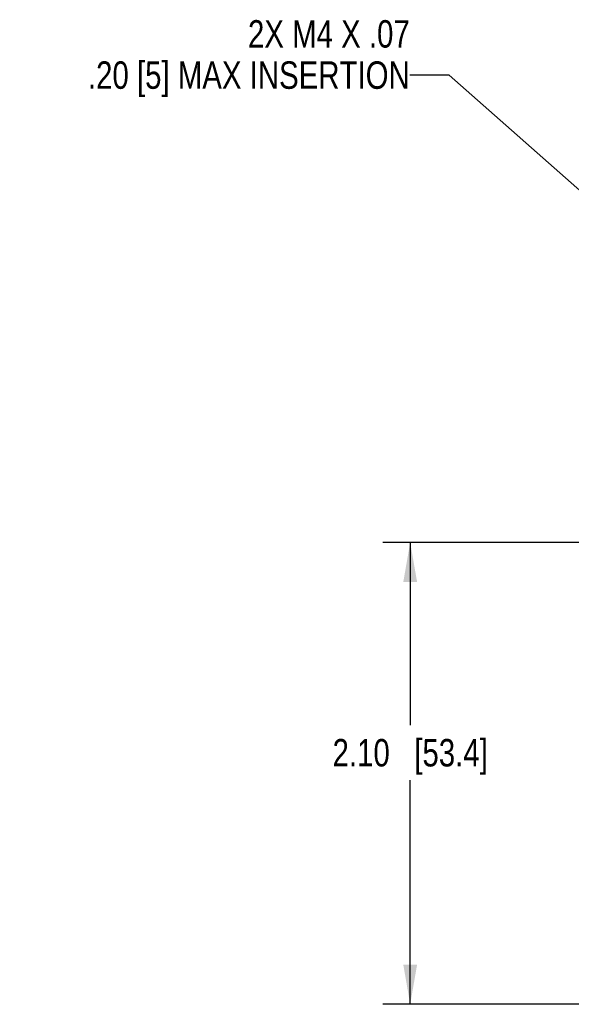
# Model space of a CAD drawing. Header units: inches. Extents: x 0 to 34, y 0 to 22.
# Tile 80 of 103: x 25.2 to 27.7, y 8.3 to 12.7. Entities that reach past the tile are written whole.
import ezdxf

# ---------------------------------------------------------------- set-up
doc = ezdxf.new("R2010")
doc.units = ezdxf.units.IN
doc.header["$LTSCALE"] = 1.87
doc.header["$MEASUREMENT"] = 0
doc.layers.get('0').update_dxf_attribs({"linetype": 'CONTINUOUS'})
doc.layers.add('DETAIL', color=7, linetype='CONTINUOUS')
doc.layers.add('DIMENSIONS', color=7, linetype='CONTINUOUS')
doc.styles.get("Standard").update_dxf_attribs({"font": 'txt', "width": 0.8})
doc.dimstyles.new('DIMSTYLE_1', dxfattribs={"dimtxt": 0.125, "dimasz": 0.18, "dimexe": 0.125, "dimexo": 0.0625, "dimgap": 0.0625, "dimtad": 0, "dimtih": 1, "dimtoh": 1, "dimzin": 4, "dimdsep": 46, "dimtxsty": 'STANDARD', "dimblk": '_FILLED', "dimblk1": '_FILLED', "dimblk2": '_FILLED', "dimcen": 0.09, "dimadec": 0, "dimazin": 0, "dimtp": 0.01, "dimtm": 0.01, "dimtfac": 1, "dimtofl": 0, "dimtmove": 0, "dimatfit": 3, "dimldrblk": '_FILLED', "dimfxl": 1, "dimtolj": 1, "dimtzin": 4, "dimarcsym": 0})
doc.dimstyles.get("Standard").update_dxf_attribs({"dimtxt": 0.125, "dimasz": 0.18, "dimexe": 0.125, "dimexo": 0.0625, "dimgap": 0.09, "dimtad": 0, "dimtih": 1, "dimtoh": 1, "dimdec": 3, "dimzin": 4, "dimdsep": 46, "dimtxsty": 'STANDARD', "dimblk": '_FILLED', "dimblk1": '_FILLED', "dimblk2": '_FILLED', "dimcen": 0.09, "dimadec": 0, "dimazin": 0, "dimtol": 1, "dimtp": 0.01, "dimtm": 0.01, "dimtfac": 1, "dimtdec": 3, "dimtofl": 0, "dimtmove": 0, "dimatfit": 3, "dimldrblk": '_FILLED', "dimfxl": 1, "dimtolj": 1, "dimtzin": 4, "dimarcsym": 0})

# ---------------------------------------------------------------- blocks, each defined once
blk = doc.blocks.new('_FILLED')
at = {"color": 0, "linetype": 'BYBLOCK'}
blk.add_solid([(0, 0), (-1, 0.174), (-1, -0.174)], dxfattribs=at)
blk = doc.blocks.new('*D8')
at = {"layer": 'DIMENSIONS', "color": 2, "linetype": 'CONTINUOUS'}
for p, q in [((29.1136, 10.3703), (26.8311, 10.3703)), ((26.9561, 10.3703), (26.9561, 9.5375)), ((26.9561, 8.2671), (26.9561, 9.2875)), ((27.8737, 8.2671), (26.8311, 8.2671))]:
    blk.add_line(p, q, dxfattribs=at)
at = {"layer": 'DIMENSIONS', "color": 2, "linetype": 'CONTINUOUS', "xscale": 0.18, "yscale": 0.18, "zscale": 0.18}
for p, rotation in [((26.9561, 10.3703), 90), ((26.9561, 8.2671), 270)]:
    blk.add_blockref('_FILLED', p, dxfattribs=dict(at, rotation=rotation))
at = {"layer": 'DIMENSIONS', "color": 2, "linetype": 'CONTINUOUS', "insert": (26.9561, 9.475), "char_height": 0.125, "width": 1.125, "attachment_point": 2, "line_spacing_factor": 0.9}
blk.add_mtext('2.10{\\Ftxt.shx;\\W1.000000;\\H0.125000; }[53.4]', dxfattribs=at)

msp = doc.modelspace()

# ---------------------------------------------------------------- texts
at = {"layer": 'DETAIL', "color": 2, "linetype": 'CONTINUOUS', "insert": (26.9541, 12.7477), "char_height": 0.125, "width": 2.1, "attachment_point": 3, "line_spacing_factor": 0.9}
msp.add_mtext('2X M4 X .07\\P.20 [5] MAX INSERTION', dxfattribs=at)

# ---------------------------------------------------------------- dimensions: what is measured, and where the dimension line sits
at = {"layer": 'DIMENSIONS', "color": 2, "linetype": 'CONTINUOUS'}
dim = msp.add_linear_dim(base=(26.9561, 10.3703), p1=(27.9362, 8.2671), p2=(29.1761, 10.3703), angle=90, dimstyle='DIMSTYLE_1', dxfattribs=at)
dim.commit()
dim.dimension.update_dxf_attribs({"geometry": '*D8', "text_midpoint": (26.9561, 9.4125), "dimtype": 160})

# ---------------------------------------------------------------- leaders
at = {"layer": 'DETAIL', "color": 2, "linetype": 'CONTINUOUS'}
msp.add_leader([(29.451, 10.4431), (27.1341, 12.4977), (26.9541, 12.4977)], dimstyle='STANDARD', override={"dimtad": 0}, dxfattribs=at)

doc.saveas('drawing.dxf')
